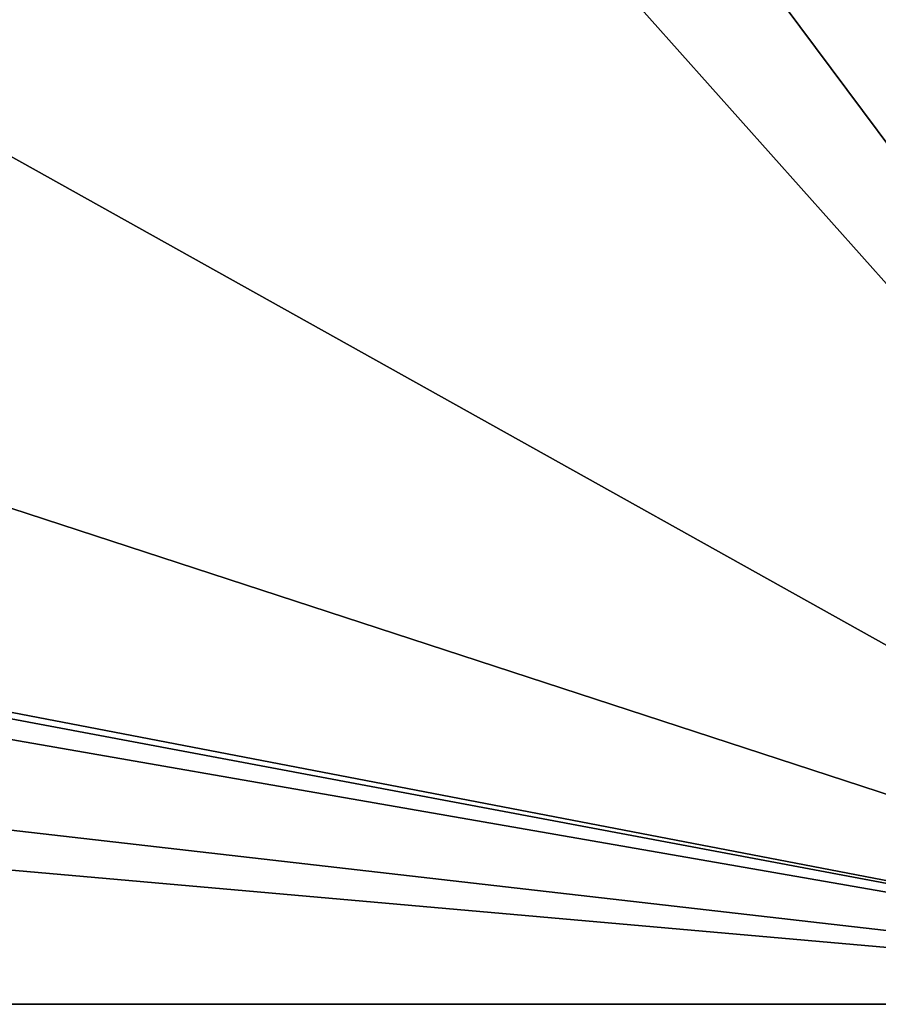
# Model space of a CAD drawing. Header units: metres. Extents: x -205 to 205, y -82 to 82.
# Tile 183 of 256: x -29 to -13, y -75 to -56. Entities that reach past the tile are written whole.
import ezdxf

# ---------------------------------------------------------------- set-up
doc = ezdxf.new("R2010")
doc.units = ezdxf.units.M
doc.layers.add('solid_PRT0003', color=7, linetype='CONTINUOUS')

msp = doc.modelspace()

# ---------------------------------------------------------------- linework, layer by layer
at = {"layer": 'solid_PRT0003'}
for points in [[(-200, -75), (-200, 75), (0, 75)], [(0, -75), (-200, -75), (0, 75)], [(-18.216194, -45.809784, 1.5), (-21.359428, -46.364033, 1.5), (0, -75, 1.5)], [(18.216194, -45.809784, 1.5), (-18.216194, -45.809784, 1.5), (0, -75, 1.5)], [(-152.359421, -46.364033, 1.5), (-155.12355, -47.959885, 1.5), (0, -75, 1.5)], [(-82.463356, -59.144901, 1.5), (-152.359421, -46.364033, 1.5), (0, -75, 1.5)], [(-21.359428, -46.364033, 1.5), (-24.12355, -47.959885, 1.5), (0, -75, 1.5)], [(-34.181252, -55.70153, 1.654846), (-33.837666, -56.110996, 1.5), (-24.467134, -47.550419, 1.654846)], [(-24.467134, -47.550419, 1.654846), (-33.837666, -56.110996, 1.5), (-24.12355, -47.959885, 1.5)], [(-155.12355, -47.959885, 1.5), (-164.837662, -56.110996, 1.5), (0, -75, 1.5)], [(-24.12355, -47.959885, 1.5), (-33.837666, -56.110996, 1.5), (0, -75, 1.5)], [(-179.536652, -59.144897, 1.5), (0, -75, 1.5), (-164.837662, -56.110996, 1.5)], [(-33.837666, -56.110996, 1.5), (-48.536655, -59.144897, 1.5), (0, -75, 1.5)], [(-179.536652, -59.144897, 1.5), (-200, -75, 1.5), (0, -75, 1.5)], [(-48.536655, -59.144897, 1.5), (-82.463356, -59.144901, 1.5), (0, -75, 1.5)], [(-200, -75, 1.5), (-200, -75), (0, -75)], [(0, -75, 1.5), (-200, -75, 1.5), (0, -75)]]:
    msp.add_3dface(points, dxfattribs=at)

doc.saveas('drawing.dxf')
